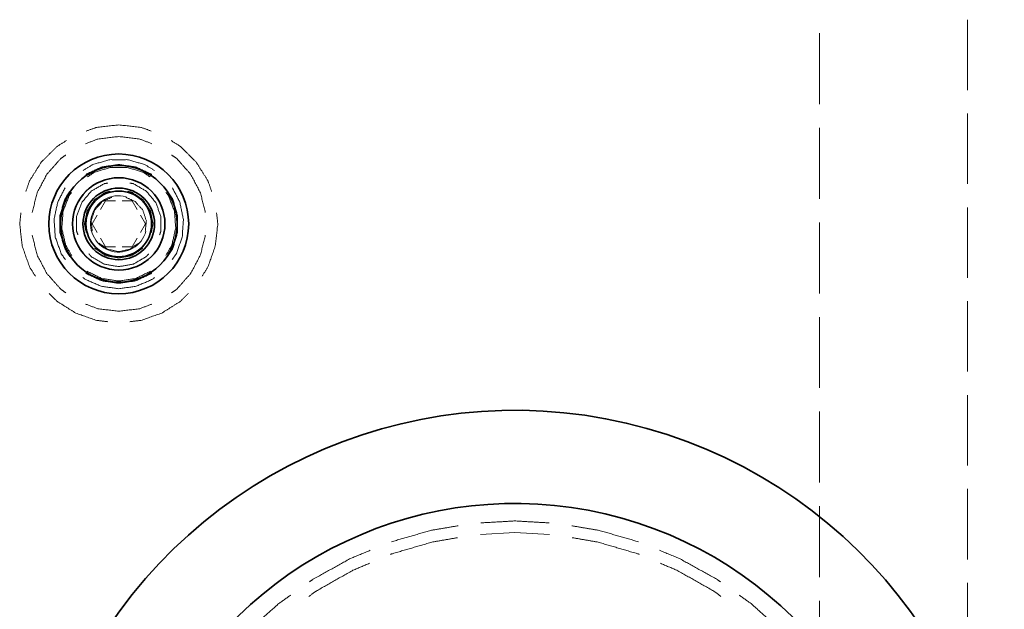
# Model space of a CAD drawing. Header units: millimetres. Extents: x 0 to 1189, y 0 to 841.
# Tile 24 of 84: x 142 to 184, y 350 to 375. Entities that reach past the tile are written whole.
import ezdxf

# ---------------------------------------------------------------- set-up
doc = ezdxf.new("R2010")
doc.units = ezdxf.units.MM
doc.layers.add('1', color=7, linetype='Continuous')

msp = doc.modelspace()

# ---------------------------------------------------------------- linework, layer by layer
at = {"layer": '1', "color": 251, "linetype": 'Continuous', "lineweight": 13}
for p, q in [((182.336, 372.469), (182.336, 375.49)), ((175.986, 374.911), (175.986, 371.865)), ((182.336, 368.44), (182.336, 371.461)), ((175.986, 370.85), (175.986, 367.804)), ((145.125, 367.344), (145.339, 367.715)), ((145.339, 367.715), (145.768, 367.715)), ((146.054, 367.715), (146.483, 367.715)), ((146.483, 367.715), (146.698, 367.344)), ((182.336, 364.412), (182.336, 367.433)), ((144.767, 366.725), (144.982, 367.096)), ((146.841, 367.096), (147.055, 366.725)), ((175.986, 366.789), (175.986, 363.743)), ((144.982, 366.353), (144.767, 366.725)), ((147.055, 366.725), (146.841, 366.353)), ((145.339, 365.734), (145.125, 366.106)), ((146.698, 366.106), (146.483, 365.734)), ((145.768, 365.734), (145.339, 365.734)), ((146.483, 365.734), (146.054, 365.734)), ((182.336, 360.384), (182.336, 363.405)), ((175.986, 362.728), (175.986, 359.682)), ((182.336, 356.355), (182.336, 359.377)), ((175.986, 358.667), (175.986, 355.621)), ((182.336, 352.327), (182.336, 355.348)), ((175.986, 354.606), (175.986, 351.56)), ((162.911, 353.475), (161.43, 353.39)), ((164.392, 353.39), (162.911, 353.475)), ((182.336, 348.299), (182.336, 351.32)), ((175.986, 350.545), (175.986, 347.499))]:
    msp.add_line(p, q, dxfattribs=at)
at = {"layer": '1', "color": 95, "linetype": 'Continuous', "lineweight": 35}
for radius in [3, 2.5]:
    msp.add_circle((145.911, 366.725), radius, dxfattribs=at)
at = {"layer": '1', "color": 253, "linetype": 'Continuous', "lineweight": 13}
msp.add_circle((145.911, 366.725), 1.988, dxfattribs=at)
at = {"layer": '1', "color": 214, "linetype": 'Continuous', "lineweight": 35}
for radius in [1.981, 1.536, 1.411]:
    msp.add_circle((145.911, 366.725), radius, dxfattribs=at)
at = {"layer": '1', "color": 214, "linetype": 'Continuous', "lineweight": 13}
msp.add_arc((145.911, 366.725), 1.21, 75, 345, dxfattribs=at)
at = {"layer": '1', "color": 95, "linetype": 'Continuous', "lineweight": 35}
for radius in [21, 17]:
    msp.add_arc((162.911, 337.725), radius, 206.3087, 153.6913, dxfattribs=at)
at = {"layer": '1', "color": 251, "linetype": 'Continuous', "lineweight": 13}
for points, knots in [([(145.911, 370.975), (144.965, 370.868), (144.516, 370.711)], [0, 0, 0.666661, 1, 1]), ([(147.306, 370.711), (146.857, 370.868), (145.911, 370.975)], [0, 0, 0.333339, 1, 1]), ([(143.664, 370.301), (143.261, 370.048), (142.588, 369.375), (142.082, 368.569), (141.925, 368.12)], [0, 0, 0.166666, 0.499996, 0.833327, 1, 1]), ([(145.911, 370.475), (145.014, 370.366), (144.485, 370.165)], [0, 0, 0.615381, 1, 1]), ([(147.337, 370.165), (146.809, 370.366), (145.911, 370.475)], [0, 0, 0.384619, 1, 1]), ([(149.897, 368.12), (149.74, 368.569), (149.234, 369.375), (148.561, 370.048), (148.158, 370.301)], [0, 0, 0.166673, 0.500004, 0.833334, 1, 1]), ([(143.641, 369.681), (143.424, 369.532), (142.825, 368.855), (142.405, 368.054), (142.198, 367.213)], [0, 0, 0.08975, 0.39744, 0.705121, 1, 1]), ([(144.378, 369.017), (144.803, 369.276), (145.532, 369.48), (146.29, 369.48), (147.019, 369.276), (147.444, 369.017)], [0, 0, 0.15217, 0.384057, 0.61594, 0.847827, 1, 1]), ([(149.625, 367.213), (149.417, 368.054), (148.997, 368.855), (148.398, 369.532), (148.181, 369.681)], [0, 0, 0.294879, 0.60256, 0.91025, 1, 1]), ([(145.911, 369.275), (145.193, 369.171), (144.533, 368.87), (144.498, 368.84)], [0, 0, 0.484855, 0.969707, 1, 1]), ([(144.565, 368.74), (144.848, 368.933), (145.546, 369.148), (146.277, 369.148), (146.975, 368.933), (147.258, 368.74)], [0, 0, 0.119051, 0.373015, 0.626985, 0.880949, 1, 1]), ([(147.324, 368.84), (147.29, 368.87), (146.63, 369.171), (145.911, 369.275)], [0, 0, 0.030293, 0.515145, 1, 1]), ([(144.158, 366.256), (144.104, 366.406), (144.104, 367.043), (144.322, 367.642), (144.732, 368.131), (145.284, 368.449), (145.44, 368.477)], [0, 0, 0.05556, 0.277773, 0.499997, 0.722223, 0.94444, 1, 1]), ([(146.382, 368.477), (146.539, 368.449), (147.091, 368.131), (147.5, 367.642), (147.718, 367.043), (147.718, 366.406), (147.664, 366.256)], [0, 0, 0.05556, 0.277777, 0.500003, 0.722227, 0.94444, 1, 1]), ([(143.619, 365.194), (143.442, 365.445), (143.188, 366.159), (143.136, 366.915), (143.29, 367.656), (143.606, 368.266)], [0, 0, 0.094203, 0.326089, 0.557972, 0.789861, 1, 1]), ([(143.812, 368.127), (143.592, 367.784), (143.387, 367.088), (143.387, 366.362), (143.592, 365.665), (143.812, 365.322)], [0, 0, 0.136355, 0.37879, 0.62121, 0.863645, 1, 1]), ([(143.892, 365.374), (143.63, 365.829), (143.467, 366.542), (143.522, 367.27), (143.788, 367.95), (143.888, 368.075)], [0, 0, 0.182541, 0.436507, 0.690477, 0.94445, 1, 1]), ([(144.516, 366.35), (144.441, 366.725), (144.553, 367.287), (144.872, 367.764), (145.349, 368.083), (145.536, 368.12)], [0, 0, 0.16667, 0.416674, 0.666674, 0.91667, 1, 1]), ([(146.286, 368.12), (146.474, 368.083), (146.951, 367.764), (147.269, 367.287), (147.381, 366.725), (147.307, 366.35)], [0, 0, 0.083334, 0.333327, 0.583326, 0.83333, 1, 1]), ([(147.934, 368.075), (148.034, 367.95), (148.301, 367.27), (148.355, 366.542), (148.193, 365.829), (147.93, 365.374)], [0, 0, 0.055547, 0.309521, 0.563492, 0.817457, 1, 1]), ([(148.01, 365.322), (148.231, 365.665), (148.435, 366.362), (148.435, 367.088), (148.231, 367.784), (148.01, 368.127)], [0, 0, 0.136355, 0.37879, 0.62121, 0.863645, 1, 1]), ([(148.216, 368.266), (148.532, 367.656), (148.686, 366.915), (148.634, 366.159), (148.381, 365.445), (148.203, 365.194)], [0, 0, 0.210139, 0.442028, 0.673911, 0.905797, 1, 1]), ([(144.772, 366.418), (144.727, 366.849), (144.88, 367.32), (145.211, 367.688), (145.607, 367.864)], [0, 0, 0.233325, 0.5, 0.76667, 1, 1]), ([(146.215, 367.864), (146.611, 367.688), (146.942, 367.32), (147.095, 366.849), (147.05, 366.418)], [0, 0, 0.23333, 0.5, 0.766675, 1, 1]), ([(141.714, 367.198), (141.661, 366.725), (141.768, 365.779), (142.082, 364.881), (142.335, 364.478)], [0, 0, 0.166667, 0.5, 0.833334, 1, 1]), ([(149.487, 364.478), (149.74, 364.881), (150.055, 365.779), (150.161, 366.725), (150.108, 367.198)], [0, 0, 0.166666, 0.5, 0.833333, 1, 1]), ([(142.198, 366.236), (142.405, 365.395), (142.825, 364.594), (143.424, 363.918), (143.641, 363.768)], [0, 0, 0.294879, 0.60256, 0.91025, 1, 1]), ([(148.181, 363.768), (148.398, 363.918), (148.997, 364.594), (149.417, 365.395), (149.625, 366.236)], [0, 0, 0.08975, 0.39744, 0.705121, 1, 1]), ([(145.911, 365.255), (145.349, 365.367), (144.872, 365.685)], [0, 0, 0.499996, 1, 1]), ([(145.911, 365.534), (145.427, 365.637), (145.076, 365.892)], [0, 0, 0.533337, 1, 1]), ([(146.746, 365.892), (146.395, 365.637), (145.911, 365.534)], [0, 0, 0.466663, 1, 1]), ([(146.951, 365.685), (146.474, 365.367), (145.911, 365.255)], [0, 0, 0.499996, 1, 1]), ([(145.911, 364.89), (145.284, 365), (144.732, 365.319), (144.629, 365.441)], [0, 0, 0.444453, 0.888895, 1, 1]), ([(147.193, 365.441), (147.091, 365.319), (146.539, 365), (145.911, 364.89)], [0, 0, 0.111105, 0.555547, 1, 1]), ([(145.911, 364.274), (145.189, 364.382), (144.551, 364.69)], [0, 0, 0.507935, 1, 1]), ([(147.271, 364.69), (146.634, 364.382), (145.911, 364.274)], [0, 0, 0.492065, 1, 1]), ([(145.911, 363.943), (145.161, 364.047), (144.466, 364.348), (144.374, 364.423)], [0, 0, 0.463767, 0.927534, 1, 1]), ([(144.498, 364.609), (144.533, 364.58), (145.193, 364.278), (145.911, 364.175), (146.63, 364.278), (147.29, 364.58), (147.324, 364.609)], [0, 0, 0.015146, 0.257573, 0.5, 0.742427, 0.984854, 1, 1]), ([(147.448, 364.423), (147.356, 364.348), (146.662, 364.047), (145.911, 363.943)], [0, 0, 0.07247, 0.536235, 1, 1]), ([(142.925, 363.738), (143.261, 363.402), (144.067, 362.896), (144.965, 362.581), (145.438, 362.528)], [0, 0, 0.166667, 0.499998, 0.833336, 1, 1]), ([(146.384, 362.528), (146.857, 362.581), (147.755, 362.896), (148.561, 363.402), (148.897, 363.738)], [0, 0, 0.166664, 0.500005, 0.833333, 1, 1]), ([(144.485, 363.284), (145.014, 363.084), (145.911, 362.975), (146.809, 363.084), (147.337, 363.284)], [0, 0, 0.192309, 0.5, 0.807691, 1, 1]), ([(157.612, 353.082), (159.295, 353.567), (160.47, 353.767)], [0, 0, 0.595235, 1, 1]), ([(161.442, 353.892), (162.911, 353.975), (164.381, 353.892)], [0, 0, 0.499998, 1, 1]), ([(165.352, 353.767), (166.527, 353.567), (168.211, 353.082)], [0, 0, 0.404762, 1, 1]), ([(160.451, 353.257), (159.344, 353.065), (157.618, 352.559), (157.577, 352.541)], [0, 0, 0.378787, 0.98485, 1, 1]), ([(168.245, 352.541), (168.204, 352.559), (166.479, 353.065), (165.371, 353.257)], [0, 0, 0.01515, 0.621211, 1, 1]), ([(154.094, 351.362), (154.266, 351.484), (155.861, 352.365), (156.702, 352.714)], [0, 0, 0.071427, 0.690473, 1, 1]), ([(169.12, 352.714), (169.962, 352.365), (171.557, 351.484), (171.728, 351.362)], [0, 0, 0.309527, 0.928573, 1, 1]), ([(156.666, 352.156), (155.962, 351.859), (154.396, 350.974), (154.069, 350.737)], [0, 0, 0.257581, 0.863643, 1, 1]), ([(171.754, 350.737), (171.426, 350.974), (169.86, 351.859), (169.156, 352.156)], [0, 0, 0.136357, 0.742419, 1, 1]), ([(151.094, 348.849), (151.421, 349.215), (152.779, 350.429), (153.294, 350.794)], [0, 0, 0.166667, 0.785718, 1, 1]), ([(172.528, 350.794), (173.043, 350.429), (174.402, 349.215), (174.729, 348.849)], [0, 0, 0.214283, 0.83333, 1, 1])]:
    msp.add_open_spline(points, degree=1, knots=knots, dxfattribs=at)

doc.saveas('drawing.dxf')
